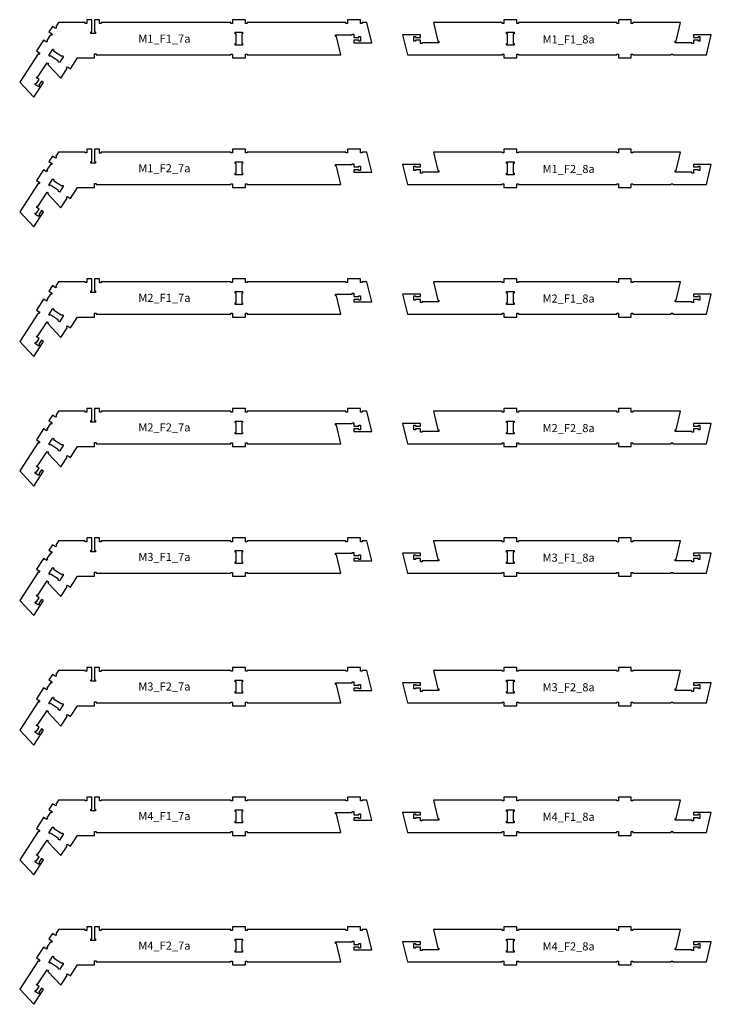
# Model space of a CAD drawing. Header units: millimetres. Extents: x -30325 to 14169, y -12596 to 6470.
# Tile 16 of 27: x -4676 to -406, y -5303 to 777. Entities that reach past the tile are written whole.
import ezdxf

# ---------------------------------------------------------------- set-up
doc = ezdxf.new("R2010")
doc.units = ezdxf.units.MM
doc.header["$MEASUREMENT"] = 0
doc.layers.add('freeswerk_CODES', color=50, linetype='Continuous')

msp = doc.modelspace()

# ---------------------------------------------------------------- linework, layer by layer
for points in [[(-4503.2, 646.5), (-4508.6, 638.1), (-4527.9, 650.7), (-4571.5, 583.6), (-4552.2, 571), (-4557.7, 562.7), (-4561.9, 565.4), (-4675.8, 390.2), (-4588.2, 297.4), (-4528.2, 389.7), (-4540.8, 397.8), (-4557.1, 372.7), (-4552.9, 369.9), (-4558.4, 361.6), (-4581.9, 376.8), (-4576.4, 385.2), (-4572.2, 382.5), (-4555.9, 407.6), (-4572.6, 418.5), (-4567.2, 426.9), (-4563, 424.2), (-4506.5, 511.1), (-4498.2, 505.6), (-4501.4, 500.6), (-4420.9, 415.3), (-4382.2, 474.8), (-4386.4, 477.6), (-4380.9, 485.9), (-4361.7, 473.4), (-4317.9, 540.7), (-4213.1, 540.7), (-4213.1, 565.4), (-4203.1, 565.4), (-4203.1, 558.7), (-3372.1, 558.7), (-3372.1, 563.7), (-3362.1, 563.7), (-3362.1, 540.7), (-3282.1, 540.7), (-3282.1, 563.7), (-3272.1, 563.7), (-3272.1, 558.7), (-2692.1, 558.7), (-2719.7, 672.7), (-2725.7, 672.7), (-2725.7, 682.7), (-2622.1, 682.7), (-2622.1, 687.7), (-2612.1, 687.7), (-2612.1, 667.7), (-2582.1, 667.7), (-2582.1, 672.7), (-2572.1, 672.7), (-2572.1, 644.7), (-2582.1, 644.7), (-2582.1, 649.7), (-2612.1, 649.7), (-2612.1, 634.7), (-2502.1, 634.7), (-2532.1, 758.7), (-2562.1, 758.7), (-2562.1, 753.7), (-2572.1, 753.7), (-2572.1, 776.7), (-2652.1, 776.7), (-2652.1, 753.7), (-2662.1, 753.7), (-2662.1, 758.7), (-3272.1, 758.7), (-3272.1, 753.7), (-3282.1, 753.7), (-3282.1, 776.7), (-3362.1, 776.7), (-3362.1, 753.7), (-3372.1, 753.7), (-3372.1, 758.7), (-4172.1, 758.7), (-4172.1, 752.7), (-4182.1, 752.7), (-4182.1, 776.7), (-4213.1, 776.7), (-4213.1, 701.7), (-4208.1, 701.7), (-4208.1, 691.7), (-4236.1, 691.7), (-4236.1, 701.7), (-4231.1, 701.7), (-4231.1, 776.7), (-4262.1, 776.7), (-4262.1, 753.7), (-4272.1, 753.7), (-4272.1, 758.7), (-4436.2, 758.7), (-4452.9, 733.1), (-4448.7, 730.3), (-4454.1, 722), (-4473.4, 734.5), (-4495.2, 701), (-4475.9, 688.4), (-4481.4, 680), (-4485.6, 682.8), (-4507.4, 649.2)], [(-643.8, 563.7), (-643.8, 558.7), (-435.5, 558.7), (-405.5, 682.7), (-515.5, 682.7), (-515.5, 667.7), (-485.5, 667.7), (-485.5, 672.7), (-475.5, 672.7), (-475.5, 644.7), (-485.5, 644.7), (-485.5, 649.7), (-515.5, 649.7), (-515.5, 629.7), (-525.5, 629.7), (-525.5, 634.7), (-629, 634.7), (-629, 644.7), (-623.1, 644.7), (-595.5, 758.7), (-889.5, 758.7), (-889.5, 753.7), (-899.5, 753.7), (-899.5, 776.7), (-979.5, 776.7), (-979.5, 753.7), (-989.5, 753.7), (-989.5, 758.7), (-1596.5, 758.7), (-1596.5, 753.7), (-1606.5, 753.7), (-1606.5, 776.7), (-1686.5, 776.7), (-1686.5, 753.7), (-1696.5, 753.7), (-1696.5, 758.7), (-2121.4, 758.7), (-2093.8, 644.7), (-2087.8, 644.7), (-2087.8, 634.7), (-2191.4, 634.7), (-2191.4, 629.7), (-2201.4, 629.7), (-2201.4, 649.7), (-2231.4, 649.7), (-2231.4, 644.7), (-2241.4, 644.7), (-2241.4, 672.7), (-2231.4, 672.7), (-2231.4, 667.7), (-2201.4, 667.7), (-2201.4, 682.7), (-2311.4, 682.7), (-2281.4, 558.7), (-1696.5, 558.7), (-1696.5, 563.7), (-1686.5, 563.7), (-1686.5, 540.7), (-1606.5, 540.7), (-1606.5, 563.7), (-1596.5, 563.7), (-1596.5, 558.7), (-989.5, 558.7), (-989.5, 563.7), (-979.5, 563.7), (-979.5, 540.7), (-899.5, 540.7), (-899.5, 563.7), (-889.5, 563.7), (-889.5, 558.7), (-653.8, 558.7), (-653.8, 563.7)], [(-3299.1, 698.7), (-3299.1, 688.7), (-3304.1, 688.7), (-3304.1, 628.7), (-3299.1, 628.7), (-3299.1, 618.7), (-3345.1, 618.7), (-3345.1, 628.7), (-3340.1, 628.7), (-3340.1, 688.7), (-3345.1, 688.7), (-3345.1, 698.7)], [(-1623.5, 688.7), (-1628.5, 688.7), (-1628.5, 628.7), (-1623.5, 628.7), (-1623.5, 618.7), (-1669.5, 618.7), (-1669.5, 628.7), (-1664.5, 628.7), (-1664.5, 688.7), (-1669.5, 688.7), (-1669.5, 698.7), (-1623.5, 698.7)], [(-4488.5, 549.9), (-4496.8, 555.3), (-4471.8, 593.9), (-4463.4, 588.4), (-4466.1, 584.3), (-4415.8, 551.6), (-4413.1, 555.7), (-4404.7, 550.3), (-4429.8, 511.7), (-4438.2, 517.2), (-4435.4, 521.4), (-4485.7, 554.1)], [(-4503.2, -153.5), (-4508.6, -161.9), (-4527.9, -149.3), (-4571.5, -216.4), (-4552.2, -229), (-4557.7, -237.3), (-4561.9, -234.6), (-4675.8, -409.8), (-4588.2, -502.6), (-4528.2, -410.3), (-4540.8, -402.2), (-4557.1, -427.3), (-4552.9, -430.1), (-4558.4, -438.4), (-4581.9, -423.2), (-4576.4, -414.8), (-4572.2, -417.5), (-4555.9, -392.4), (-4572.6, -381.5), (-4567.2, -373.1), (-4563, -375.8), (-4506.5, -288.9), (-4498.2, -294.4), (-4501.4, -299.4), (-4420.9, -384.7), (-4382.2, -325.2), (-4386.4, -322.4), (-4380.9, -314.1), (-4361.7, -326.6), (-4317.9, -259.3), (-4213.1, -259.3), (-4213.1, -234.6), (-4203.1, -234.6), (-4203.1, -241.3), (-3372.1, -241.3), (-3372.1, -236.3), (-3362.1, -236.3), (-3362.1, -259.3), (-3282.1, -259.3), (-3282.1, -236.3), (-3272.1, -236.3), (-3272.1, -241.3), (-2692.1, -241.3), (-2719.7, -127.3), (-2725.7, -127.3), (-2725.7, -117.3), (-2622.1, -117.3), (-2622.1, -112.3), (-2612.1, -112.3), (-2612.1, -132.3), (-2582.1, -132.3), (-2582.1, -127.3), (-2572.1, -127.3), (-2572.1, -155.3), (-2582.1, -155.3), (-2582.1, -150.3), (-2612.1, -150.3), (-2612.1, -165.3), (-2502.1, -165.3), (-2532.1, -41.3), (-2562.1, -41.3), (-2562.1, -46.3), (-2572.1, -46.3), (-2572.1, -23.3), (-2652.1, -23.3), (-2652.1, -46.3), (-2662.1, -46.3), (-2662.1, -41.3), (-3272.1, -41.3), (-3272.1, -46.3), (-3282.1, -46.3), (-3282.1, -23.3), (-3362.1, -23.3), (-3362.1, -46.3), (-3372.1, -46.3), (-3372.1, -41.3), (-4172.1, -41.3), (-4172.1, -47.3), (-4182.1, -47.3), (-4182.1, -23.3), (-4213.1, -23.3), (-4213.1, -98.3), (-4208.1, -98.3), (-4208.1, -108.3), (-4236.1, -108.3), (-4236.1, -98.3), (-4231.1, -98.3), (-4231.1, -23.3), (-4262.1, -23.3), (-4262.1, -46.3), (-4272.1, -46.3), (-4272.1, -41.3), (-4436.2, -41.3), (-4452.9, -66.9), (-4448.7, -69.7), (-4454.1, -78), (-4473.4, -65.5), (-4495.2, -99), (-4475.9, -111.6), (-4481.4, -120), (-4485.6, -117.2), (-4507.4, -150.8)], [(-643.8, -236.3), (-643.8, -241.3), (-435.5, -241.3), (-405.5, -117.3), (-515.5, -117.3), (-515.5, -132.3), (-485.5, -132.3), (-485.5, -127.3), (-475.5, -127.3), (-475.5, -155.3), (-485.5, -155.3), (-485.5, -150.3), (-515.5, -150.3), (-515.5, -170.3), (-525.5, -170.3), (-525.5, -165.3), (-629, -165.3), (-629, -155.3), (-623.1, -155.3), (-595.5, -41.3), (-889.5, -41.3), (-889.5, -46.3), (-899.5, -46.3), (-899.5, -23.3), (-979.5, -23.3), (-979.5, -46.3), (-989.5, -46.3), (-989.5, -41.3), (-1596.5, -41.3), (-1596.5, -46.3), (-1606.5, -46.3), (-1606.5, -23.3), (-1686.5, -23.3), (-1686.5, -46.3), (-1696.5, -46.3), (-1696.5, -41.3), (-2121.4, -41.3), (-2093.8, -155.3), (-2087.8, -155.3), (-2087.8, -165.3), (-2191.4, -165.3), (-2191.4, -170.3), (-2201.4, -170.3), (-2201.4, -150.3), (-2231.4, -150.3), (-2231.4, -155.3), (-2241.4, -155.3), (-2241.4, -127.3), (-2231.4, -127.3), (-2231.4, -132.3), (-2201.4, -132.3), (-2201.4, -117.3), (-2311.4, -117.3), (-2281.4, -241.3), (-1696.5, -241.3), (-1696.5, -236.3), (-1686.5, -236.3), (-1686.5, -259.3), (-1606.5, -259.3), (-1606.5, -236.3), (-1596.5, -236.3), (-1596.5, -241.3), (-989.5, -241.3), (-989.5, -236.3), (-979.5, -236.3), (-979.5, -259.3), (-899.5, -259.3), (-899.5, -236.3), (-889.5, -236.3), (-889.5, -241.3), (-653.8, -241.3), (-653.8, -236.3)], [(-3299.1, -101.3), (-3299.1, -111.3), (-3304.1, -111.3), (-3304.1, -171.3), (-3299.1, -171.3), (-3299.1, -181.3), (-3345.1, -181.3), (-3345.1, -171.3), (-3340.1, -171.3), (-3340.1, -111.3), (-3345.1, -111.3), (-3345.1, -101.3)], [(-1623.5, -111.3), (-1628.5, -111.3), (-1628.5, -171.3), (-1623.5, -171.3), (-1623.5, -181.3), (-1669.5, -181.3), (-1669.5, -171.3), (-1664.5, -171.3), (-1664.5, -111.3), (-1669.5, -111.3), (-1669.5, -101.3), (-1623.5, -101.3)], [(-4488.5, -250.1), (-4496.8, -244.7), (-4471.8, -206.1), (-4463.4, -211.6), (-4466.1, -215.7), (-4415.8, -248.4), (-4413.1, -244.3), (-4404.7, -249.7), (-4429.8, -288.3), (-4438.2, -282.8), (-4435.4, -278.6), (-4485.7, -245.9)], [(-4503.2, -953.5), (-4508.6, -961.9), (-4527.9, -949.3), (-4571.5, -1016.4), (-4552.2, -1029), (-4557.7, -1037.3), (-4561.9, -1034.6), (-4675.8, -1209.8), (-4588.2, -1302.6), (-4528.2, -1210.3), (-4540.8, -1202.2), (-4557.1, -1227.3), (-4552.9, -1230.1), (-4558.4, -1238.4), (-4581.9, -1223.2), (-4576.4, -1214.8), (-4572.2, -1217.5), (-4555.9, -1192.4), (-4572.6, -1181.5), (-4567.2, -1173.1), (-4563, -1175.8), (-4506.5, -1088.9), (-4498.2, -1094.4), (-4501.4, -1099.4), (-4420.9, -1184.7), (-4382.2, -1125.2), (-4386.4, -1122.4), (-4380.9, -1114.1), (-4361.7, -1126.6), (-4317.9, -1059.3), (-4213.1, -1059.3), (-4213.1, -1034.6), (-4203.1, -1034.6), (-4203.1, -1041.3), (-3372.1, -1041.3), (-3372.1, -1036.3), (-3362.1, -1036.3), (-3362.1, -1059.3), (-3282.1, -1059.3), (-3282.1, -1036.3), (-3272.1, -1036.3), (-3272.1, -1041.3), (-2692.1, -1041.3), (-2719.7, -927.3), (-2725.7, -927.3), (-2725.7, -917.3), (-2622.1, -917.3), (-2622.1, -912.3), (-2612.1, -912.3), (-2612.1, -932.3), (-2582.1, -932.3), (-2582.1, -927.3), (-2572.1, -927.3), (-2572.1, -955.3), (-2582.1, -955.3), (-2582.1, -950.3), (-2612.1, -950.3), (-2612.1, -965.3), (-2502.1, -965.3), (-2532.1, -841.3), (-2562.1, -841.3), (-2562.1, -846.3), (-2572.1, -846.3), (-2572.1, -823.3), (-2652.1, -823.3), (-2652.1, -846.3), (-2662.1, -846.3), (-2662.1, -841.3), (-3272.1, -841.3), (-3272.1, -846.3), (-3282.1, -846.3), (-3282.1, -823.3), (-3362.1, -823.3), (-3362.1, -846.3), (-3372.1, -846.3), (-3372.1, -841.3), (-4172.1, -841.3), (-4172.1, -847.3), (-4182.1, -847.3), (-4182.1, -823.3), (-4213.1, -823.3), (-4213.1, -898.3), (-4208.1, -898.3), (-4208.1, -908.3), (-4236.1, -908.3), (-4236.1, -898.3), (-4231.1, -898.3), (-4231.1, -823.3), (-4262.1, -823.3), (-4262.1, -846.3), (-4272.1, -846.3), (-4272.1, -841.3), (-4436.2, -841.3), (-4452.9, -866.9), (-4448.7, -869.7), (-4454.1, -878), (-4473.4, -865.5), (-4495.2, -899), (-4475.9, -911.6), (-4481.4, -920), (-4485.6, -917.2), (-4507.4, -950.8)], [(-643.8, -1036.3), (-643.8, -1041.3), (-435.5, -1041.3), (-405.5, -917.3), (-515.5, -917.3), (-515.5, -932.3), (-485.5, -932.3), (-485.5, -927.3), (-475.5, -927.3), (-475.5, -955.3), (-485.5, -955.3), (-485.5, -950.3), (-515.5, -950.3), (-515.5, -970.3), (-525.5, -970.3), (-525.5, -965.3), (-629, -965.3), (-629, -955.3), (-623.1, -955.3), (-595.5, -841.3), (-889.5, -841.3), (-889.5, -846.3), (-899.5, -846.3), (-899.5, -823.3), (-979.5, -823.3), (-979.5, -846.3), (-989.5, -846.3), (-989.5, -841.3), (-1596.5, -841.3), (-1596.5, -846.3), (-1606.5, -846.3), (-1606.5, -823.3), (-1686.5, -823.3), (-1686.5, -846.3), (-1696.5, -846.3), (-1696.5, -841.3), (-2121.4, -841.3), (-2093.8, -955.3), (-2087.8, -955.3), (-2087.8, -965.3), (-2191.4, -965.3), (-2191.4, -970.3), (-2201.4, -970.3), (-2201.4, -950.3), (-2231.4, -950.3), (-2231.4, -955.3), (-2241.4, -955.3), (-2241.4, -927.3), (-2231.4, -927.3), (-2231.4, -932.3), (-2201.4, -932.3), (-2201.4, -917.3), (-2311.4, -917.3), (-2281.4, -1041.3), (-1696.5, -1041.3), (-1696.5, -1036.3), (-1686.5, -1036.3), (-1686.5, -1059.3), (-1606.5, -1059.3), (-1606.5, -1036.3), (-1596.5, -1036.3), (-1596.5, -1041.3), (-989.5, -1041.3), (-989.5, -1036.3), (-979.5, -1036.3), (-979.5, -1059.3), (-899.5, -1059.3), (-899.5, -1036.3), (-889.5, -1036.3), (-889.5, -1041.3), (-653.8, -1041.3), (-653.8, -1036.3)], [(-3299.1, -901.3), (-3299.1, -911.3), (-3304.1, -911.3), (-3304.1, -971.3), (-3299.1, -971.3), (-3299.1, -981.3), (-3345.1, -981.3), (-3345.1, -971.3), (-3340.1, -971.3), (-3340.1, -911.3), (-3345.1, -911.3), (-3345.1, -901.3)], [(-1623.5, -911.3), (-1628.5, -911.3), (-1628.5, -971.3), (-1623.5, -971.3), (-1623.5, -981.3), (-1669.5, -981.3), (-1669.5, -971.3), (-1664.5, -971.3), (-1664.5, -911.3), (-1669.5, -911.3), (-1669.5, -901.3), (-1623.5, -901.3)], [(-4488.5, -1050.1), (-4496.8, -1044.7), (-4471.8, -1006.1), (-4463.4, -1011.6), (-4466.1, -1015.7), (-4415.8, -1048.4), (-4413.1, -1044.3), (-4404.7, -1049.7), (-4429.8, -1088.3), (-4438.2, -1082.8), (-4435.4, -1078.6), (-4485.7, -1045.9)], [(-4503.2, -1753.5), (-4508.6, -1761.9), (-4527.9, -1749.3), (-4571.5, -1816.4), (-4552.2, -1829), (-4557.7, -1837.3), (-4561.9, -1834.6), (-4675.8, -2009.8), (-4588.2, -2102.6), (-4528.2, -2010.3), (-4540.8, -2002.2), (-4557.1, -2027.3), (-4552.9, -2030.1), (-4558.4, -2038.4), (-4581.9, -2023.2), (-4576.4, -2014.8), (-4572.2, -2017.5), (-4555.9, -1992.4), (-4572.6, -1981.5), (-4567.2, -1973.1), (-4563, -1975.8), (-4506.5, -1888.9), (-4498.2, -1894.4), (-4501.4, -1899.4), (-4420.9, -1984.7), (-4382.2, -1925.2), (-4386.4, -1922.4), (-4380.9, -1914.1), (-4361.7, -1926.6), (-4317.9, -1859.3), (-4213.1, -1859.3), (-4213.1, -1834.6), (-4203.1, -1834.6), (-4203.1, -1841.3), (-3372.1, -1841.3), (-3372.1, -1836.3), (-3362.1, -1836.3), (-3362.1, -1859.3), (-3282.1, -1859.3), (-3282.1, -1836.3), (-3272.1, -1836.3), (-3272.1, -1841.3), (-2692.1, -1841.3), (-2719.7, -1727.3), (-2725.7, -1727.3), (-2725.7, -1717.3), (-2622.1, -1717.3), (-2622.1, -1712.3), (-2612.1, -1712.3), (-2612.1, -1732.3), (-2582.1, -1732.3), (-2582.1, -1727.3), (-2572.1, -1727.3), (-2572.1, -1755.3), (-2582.1, -1755.3), (-2582.1, -1750.3), (-2612.1, -1750.3), (-2612.1, -1765.3), (-2502.1, -1765.3), (-2532.1, -1641.3), (-2562.1, -1641.3), (-2562.1, -1646.3), (-2572.1, -1646.3), (-2572.1, -1623.3), (-2652.1, -1623.3), (-2652.1, -1646.3), (-2662.1, -1646.3), (-2662.1, -1641.3), (-3272.1, -1641.3), (-3272.1, -1646.3), (-3282.1, -1646.3), (-3282.1, -1623.3), (-3362.1, -1623.3), (-3362.1, -1646.3), (-3372.1, -1646.3), (-3372.1, -1641.3), (-4172.1, -1641.3), (-4172.1, -1647.3), (-4182.1, -1647.3), (-4182.1, -1623.3), (-4213.1, -1623.3), (-4213.1, -1698.3), (-4208.1, -1698.3), (-4208.1, -1708.3), (-4236.1, -1708.3), (-4236.1, -1698.3), (-4231.1, -1698.3), (-4231.1, -1623.3), (-4262.1, -1623.3), (-4262.1, -1646.3), (-4272.1, -1646.3), (-4272.1, -1641.3), (-4436.2, -1641.3), (-4452.9, -1666.9), (-4448.7, -1669.7), (-4454.1, -1678), (-4473.4, -1665.5), (-4495.2, -1699), (-4475.9, -1711.6), (-4481.4, -1720), (-4485.6, -1717.2), (-4507.4, -1750.8)], [(-643.8, -1836.3), (-643.8, -1841.3), (-435.5, -1841.3), (-405.5, -1717.3), (-515.5, -1717.3), (-515.5, -1732.3), (-485.5, -1732.3), (-485.5, -1727.3), (-475.5, -1727.3), (-475.5, -1755.3), (-485.5, -1755.3), (-485.5, -1750.3), (-515.5, -1750.3), (-515.5, -1770.3), (-525.5, -1770.3), (-525.5, -1765.3), (-629, -1765.3), (-629, -1755.3), (-623.1, -1755.3), (-595.5, -1641.3), (-889.5, -1641.3), (-889.5, -1646.3), (-899.5, -1646.3), (-899.5, -1623.3), (-979.5, -1623.3), (-979.5, -1646.3), (-989.5, -1646.3), (-989.5, -1641.3), (-1596.5, -1641.3), (-1596.5, -1646.3), (-1606.5, -1646.3), (-1606.5, -1623.3), (-1686.5, -1623.3), (-1686.5, -1646.3), (-1696.5, -1646.3), (-1696.5, -1641.3), (-2121.4, -1641.3), (-2093.8, -1755.3), (-2087.8, -1755.3), (-2087.8, -1765.3), (-2191.4, -1765.3), (-2191.4, -1770.3), (-2201.4, -1770.3), (-2201.4, -1750.3), (-2231.4, -1750.3), (-2231.4, -1755.3), (-2241.4, -1755.3), (-2241.4, -1727.3), (-2231.4, -1727.3), (-2231.4, -1732.3), (-2201.4, -1732.3), (-2201.4, -1717.3), (-2311.4, -1717.3), (-2281.4, -1841.3), (-1696.5, -1841.3), (-1696.5, -1836.3), (-1686.5, -1836.3), (-1686.5, -1859.3), (-1606.5, -1859.3), (-1606.5, -1836.3), (-1596.5, -1836.3), (-1596.5, -1841.3), (-989.5, -1841.3), (-989.5, -1836.3), (-979.5, -1836.3), (-979.5, -1859.3), (-899.5, -1859.3), (-899.5, -1836.3), (-889.5, -1836.3), (-889.5, -1841.3), (-653.8, -1841.3), (-653.8, -1836.3)], [(-3299.1, -1701.3), (-3299.1, -1711.3), (-3304.1, -1711.3), (-3304.1, -1771.3), (-3299.1, -1771.3), (-3299.1, -1781.3), (-3345.1, -1781.3), (-3345.1, -1771.3), (-3340.1, -1771.3), (-3340.1, -1711.3), (-3345.1, -1711.3), (-3345.1, -1701.3)], [(-1623.5, -1711.3), (-1628.5, -1711.3), (-1628.5, -1771.3), (-1623.5, -1771.3), (-1623.5, -1781.3), (-1669.5, -1781.3), (-1669.5, -1771.3), (-1664.5, -1771.3), (-1664.5, -1711.3), (-1669.5, -1711.3), (-1669.5, -1701.3), (-1623.5, -1701.3)], [(-4488.5, -1850.1), (-4496.8, -1844.7), (-4471.8, -1806.1), (-4463.4, -1811.6), (-4466.1, -1815.7), (-4415.8, -1848.4), (-4413.1, -1844.3), (-4404.7, -1849.7), (-4429.8, -1888.3), (-4438.2, -1882.8), (-4435.4, -1878.6), (-4485.7, -1845.9)], [(-4503.2, -2553.5), (-4508.6, -2561.9), (-4527.9, -2549.3), (-4571.5, -2616.4), (-4552.2, -2629), (-4557.7, -2637.3), (-4561.9, -2634.6), (-4675.8, -2809.8), (-4588.2, -2902.6), (-4528.2, -2810.3), (-4540.8, -2802.2), (-4557.1, -2827.3), (-4552.9, -2830.1), (-4558.4, -2838.4), (-4581.9, -2823.2), (-4576.4, -2814.8), (-4572.2, -2817.5), (-4555.9, -2792.4), (-4572.6, -2781.5), (-4567.2, -2773.1), (-4563, -2775.8), (-4506.5, -2688.9), (-4498.2, -2694.4), (-4501.4, -2699.4), (-4420.9, -2784.7), (-4382.2, -2725.2), (-4386.4, -2722.4), (-4380.9, -2714.1), (-4361.7, -2726.6), (-4317.9, -2659.3), (-4213.1, -2659.3), (-4213.1, -2634.6), (-4203.1, -2634.6), (-4203.1, -2641.3), (-3372.1, -2641.3), (-3372.1, -2636.3), (-3362.1, -2636.3), (-3362.1, -2659.3), (-3282.1, -2659.3), (-3282.1, -2636.3), (-3272.1, -2636.3), (-3272.1, -2641.3), (-2692.1, -2641.3), (-2719.7, -2527.3), (-2725.7, -2527.3), (-2725.7, -2517.3), (-2622.1, -2517.3), (-2622.1, -2512.3), (-2612.1, -2512.3), (-2612.1, -2532.3), (-2582.1, -2532.3), (-2582.1, -2527.3), (-2572.1, -2527.3), (-2572.1, -2555.3), (-2582.1, -2555.3), (-2582.1, -2550.3), (-2612.1, -2550.3), (-2612.1, -2565.3), (-2502.1, -2565.3), (-2532.1, -2441.3), (-2562.1, -2441.3), (-2562.1, -2446.3), (-2572.1, -2446.3), (-2572.1, -2423.3), (-2652.1, -2423.3), (-2652.1, -2446.3), (-2662.1, -2446.3), (-2662.1, -2441.3), (-3272.1, -2441.3), (-3272.1, -2446.3), (-3282.1, -2446.3), (-3282.1, -2423.3), (-3362.1, -2423.3), (-3362.1, -2446.3), (-3372.1, -2446.3), (-3372.1, -2441.3), (-4172.1, -2441.3), (-4172.1, -2447.3), (-4182.1, -2447.3), (-4182.1, -2423.3), (-4213.1, -2423.3), (-4213.1, -2498.3), (-4208.1, -2498.3), (-4208.1, -2508.3), (-4236.1, -2508.3), (-4236.1, -2498.3), (-4231.1, -2498.3), (-4231.1, -2423.3), (-4262.1, -2423.3), (-4262.1, -2446.3), (-4272.1, -2446.3), (-4272.1, -2441.3), (-4436.2, -2441.3), (-4452.9, -2466.9), (-4448.7, -2469.7), (-4454.1, -2478), (-4473.4, -2465.5), (-4495.2, -2499), (-4475.9, -2511.6), (-4481.4, -2520), (-4485.6, -2517.2), (-4507.4, -2550.8)], [(-643.8, -2636.3), (-643.8, -2641.3), (-435.5, -2641.3), (-405.5, -2517.3), (-515.5, -2517.3), (-515.5, -2532.3), (-485.5, -2532.3), (-485.5, -2527.3), (-475.5, -2527.3), (-475.5, -2555.3), (-485.5, -2555.3), (-485.5, -2550.3), (-515.5, -2550.3), (-515.5, -2570.3), (-525.5, -2570.3), (-525.5, -2565.3), (-629, -2565.3), (-629, -2555.3), (-623.1, -2555.3), (-595.5, -2441.3), (-889.5, -2441.3), (-889.5, -2446.3), (-899.5, -2446.3), (-899.5, -2423.3), (-979.5, -2423.3), (-979.5, -2446.3), (-989.5, -2446.3), (-989.5, -2441.3), (-1596.5, -2441.3), (-1596.5, -2446.3), (-1606.5, -2446.3), (-1606.5, -2423.3), (-1686.5, -2423.3), (-1686.5, -2446.3), (-1696.5, -2446.3), (-1696.5, -2441.3), (-2121.4, -2441.3), (-2093.8, -2555.3), (-2087.8, -2555.3), (-2087.8, -2565.3), (-2191.4, -2565.3), (-2191.4, -2570.3), (-2201.4, -2570.3), (-2201.4, -2550.3), (-2231.4, -2550.3), (-2231.4, -2555.3), (-2241.4, -2555.3), (-2241.4, -2527.3), (-2231.4, -2527.3), (-2231.4, -2532.3), (-2201.4, -2532.3), (-2201.4, -2517.3), (-2311.4, -2517.3), (-2281.4, -2641.3), (-1696.5, -2641.3), (-1696.5, -2636.3), (-1686.5, -2636.3), (-1686.5, -2659.3), (-1606.5, -2659.3), (-1606.5, -2636.3), (-1596.5, -2636.3), (-1596.5, -2641.3), (-989.5, -2641.3), (-989.5, -2636.3), (-979.5, -2636.3), (-979.5, -2659.3), (-899.5, -2659.3), (-899.5, -2636.3), (-889.5, -2636.3), (-889.5, -2641.3), (-653.8, -2641.3), (-653.8, -2636.3)], [(-3299.1, -2501.3), (-3299.1, -2511.3), (-3304.1, -2511.3), (-3304.1, -2571.3), (-3299.1, -2571.3), (-3299.1, -2581.3), (-3345.1, -2581.3), (-3345.1, -2571.3), (-3340.1, -2571.3), (-3340.1, -2511.3), (-3345.1, -2511.3), (-3345.1, -2501.3)], [(-1623.5, -2511.3), (-1628.5, -2511.3), (-1628.5, -2571.3), (-1623.5, -2571.3), (-1623.5, -2581.3), (-1669.5, -2581.3), (-1669.5, -2571.3), (-1664.5, -2571.3), (-1664.5, -2511.3), (-1669.5, -2511.3), (-1669.5, -2501.3), (-1623.5, -2501.3)], [(-4488.5, -2650.1), (-4496.8, -2644.7), (-4471.8, -2606.1), (-4463.4, -2611.6), (-4466.1, -2615.7), (-4415.8, -2648.4), (-4413.1, -2644.3), (-4404.7, -2649.7), (-4429.8, -2688.3), (-4438.2, -2682.8), (-4435.4, -2678.6), (-4485.7, -2645.9)], [(-4503.2, -3353.5), (-4508.6, -3361.9), (-4527.9, -3349.3), (-4571.5, -3416.4), (-4552.2, -3429), (-4557.7, -3437.3), (-4561.9, -3434.6), (-4675.8, -3609.8), (-4588.2, -3702.6), (-4528.2, -3610.3), (-4540.8, -3602.2), (-4557.1, -3627.3), (-4552.9, -3630.1), (-4558.4, -3638.4), (-4581.9, -3623.2), (-4576.4, -3614.8), (-4572.2, -3617.5), (-4555.9, -3592.4), (-4572.6, -3581.5), (-4567.2, -3573.1), (-4563, -3575.8), (-4506.5, -3488.9), (-4498.2, -3494.4), (-4501.4, -3499.4), (-4420.9, -3584.7), (-4382.2, -3525.2), (-4386.4, -3522.4), (-4380.9, -3514.1), (-4361.7, -3526.6), (-4317.9, -3459.3), (-4213.1, -3459.3), (-4213.1, -3434.6), (-4203.1, -3434.6), (-4203.1, -3441.3), (-3372.1, -3441.3), (-3372.1, -3436.3), (-3362.1, -3436.3), (-3362.1, -3459.3), (-3282.1, -3459.3), (-3282.1, -3436.3), (-3272.1, -3436.3), (-3272.1, -3441.3), (-2692.1, -3441.3), (-2719.7, -3327.3), (-2725.7, -3327.3), (-2725.7, -3317.3), (-2622.1, -3317.3), (-2622.1, -3312.3), (-2612.1, -3312.3), (-2612.1, -3332.3), (-2582.1, -3332.3), (-2582.1, -3327.3), (-2572.1, -3327.3), (-2572.1, -3355.3), (-2582.1, -3355.3), (-2582.1, -3350.3), (-2612.1, -3350.3), (-2612.1, -3365.3), (-2502.1, -3365.3), (-2532.1, -3241.3), (-2562.1, -3241.3), (-2562.1, -3246.3), (-2572.1, -3246.3), (-2572.1, -3223.3), (-2652.1, -3223.3), (-2652.1, -3246.3), (-2662.1, -3246.3), (-2662.1, -3241.3), (-3272.1, -3241.3), (-3272.1, -3246.3), (-3282.1, -3246.3), (-3282.1, -3223.3), (-3362.1, -3223.3), (-3362.1, -3246.3), (-3372.1, -3246.3), (-3372.1, -3241.3), (-4172.1, -3241.3), (-4172.1, -3247.3), (-4182.1, -3247.3), (-4182.1, -3223.3), (-4213.1, -3223.3), (-4213.1, -3298.3), (-4208.1, -3298.3), (-4208.1, -3308.3), (-4236.1, -3308.3), (-4236.1, -3298.3), (-4231.1, -3298.3), (-4231.1, -3223.3), (-4262.1, -3223.3), (-4262.1, -3246.3), (-4272.1, -3246.3), (-4272.1, -3241.3), (-4436.2, -3241.3), (-4452.9, -3266.9), (-4448.7, -3269.7), (-4454.1, -3278), (-4473.4, -3265.5), (-4495.2, -3299), (-4475.9, -3311.6), (-4481.4, -3320), (-4485.6, -3317.2), (-4507.4, -3350.8)], [(-643.8, -3436.3), (-643.8, -3441.3), (-435.5, -3441.3), (-405.5, -3317.3), (-515.5, -3317.3), (-515.5, -3332.3), (-485.5, -3332.3), (-485.5, -3327.3), (-475.5, -3327.3), (-475.5, -3355.3), (-485.5, -3355.3), (-485.5, -3350.3), (-515.5, -3350.3), (-515.5, -3370.3), (-525.5, -3370.3), (-525.5, -3365.3), (-629, -3365.3), (-629, -3355.3), (-623.1, -3355.3), (-595.5, -3241.3), (-889.5, -3241.3), (-889.5, -3246.3), (-899.5, -3246.3), (-899.5, -3223.3), (-979.5, -3223.3), (-979.5, -3246.3), (-989.5, -3246.3), (-989.5, -3241.3), (-1596.5, -3241.3), (-1596.5, -3246.3), (-1606.5, -3246.3), (-1606.5, -3223.3), (-1686.5, -3223.3), (-1686.5, -3246.3), (-1696.5, -3246.3), (-1696.5, -3241.3), (-2121.4, -3241.3), (-2093.8, -3355.3), (-2087.8, -3355.3), (-2087.8, -3365.3), (-2191.4, -3365.3), (-2191.4, -3370.3), (-2201.4, -3370.3), (-2201.4, -3350.3), (-2231.4, -3350.3), (-2231.4, -3355.3), (-2241.4, -3355.3), (-2241.4, -3327.3), (-2231.4, -3327.3), (-2231.4, -3332.3), (-2201.4, -3332.3), (-2201.4, -3317.3), (-2311.4, -3317.3), (-2281.4, -3441.3), (-1696.5, -3441.3), (-1696.5, -3436.3), (-1686.5, -3436.3), (-1686.5, -3459.3), (-1606.5, -3459.3), (-1606.5, -3436.3), (-1596.5, -3436.3), (-1596.5, -3441.3), (-989.5, -3441.3), (-989.5, -3436.3), (-979.5, -3436.3), (-979.5, -3459.3), (-899.5, -3459.3), (-899.5, -3436.3), (-889.5, -3436.3), (-889.5, -3441.3), (-653.8, -3441.3), (-653.8, -3436.3)], [(-3299.1, -3301.3), (-3299.1, -3311.3), (-3304.1, -3311.3), (-3304.1, -3371.3), (-3299.1, -3371.3), (-3299.1, -3381.3), (-3345.1, -3381.3), (-3345.1, -3371.3), (-3340.1, -3371.3), (-3340.1, -3311.3), (-3345.1, -3311.3), (-3345.1, -3301.3)], [(-1623.5, -3311.3), (-1628.5, -3311.3), (-1628.5, -3371.3), (-1623.5, -3371.3), (-1623.5, -3381.3), (-1669.5, -3381.3), (-1669.5, -3371.3), (-1664.5, -3371.3), (-1664.5, -3311.3), (-1669.5, -3311.3), (-1669.5, -3301.3), (-1623.5, -3301.3)], [(-4488.5, -3450.1), (-4496.8, -3444.7), (-4471.8, -3406.1), (-4463.4, -3411.6), (-4466.1, -3415.7), (-4415.8, -3448.4), (-4413.1, -3444.3), (-4404.7, -3449.7), (-4429.8, -3488.3), (-4438.2, -3482.8), (-4435.4, -3478.6), (-4485.7, -3445.9)], [(-4503.2, -4153.5), (-4508.6, -4161.9), (-4527.9, -4149.3), (-4571.5, -4216.4), (-4552.2, -4229), (-4557.7, -4237.3), (-4561.9, -4234.6), (-4675.8, -4409.8), (-4588.2, -4502.6), (-4528.2, -4410.3), (-4540.8, -4402.2), (-4557.1, -4427.3), (-4552.9, -4430.1), (-4558.4, -4438.4), (-4581.9, -4423.2), (-4576.4, -4414.8), (-4572.2, -4417.5), (-4555.9, -4392.4), (-4572.6, -4381.5), (-4567.2, -4373.1), (-4563, -4375.8), (-4506.5, -4288.9), (-4498.2, -4294.4), (-4501.4, -4299.4), (-4420.9, -4384.7), (-4382.2, -4325.2), (-4386.4, -4322.4), (-4380.9, -4314.1), (-4361.7, -4326.6), (-4317.9, -4259.3), (-4213.1, -4259.3), (-4213.1, -4234.6), (-4203.1, -4234.6), (-4203.1, -4241.3), (-3372.1, -4241.3), (-3372.1, -4236.3), (-3362.1, -4236.3), (-3362.1, -4259.3), (-3282.1, -4259.3), (-3282.1, -4236.3), (-3272.1, -4236.3), (-3272.1, -4241.3), (-2692.1, -4241.3), (-2719.7, -4127.3), (-2725.7, -4127.3), (-2725.7, -4117.3), (-2622.1, -4117.3), (-2622.1, -4112.3), (-2612.1, -4112.3), (-2612.1, -4132.3), (-2582.1, -4132.3), (-2582.1, -4127.3), (-2572.1, -4127.3), (-2572.1, -4155.3), (-2582.1, -4155.3), (-2582.1, -4150.3), (-2612.1, -4150.3), (-2612.1, -4165.3), (-2502.1, -4165.3), (-2532.1, -4041.3), (-2562.1, -4041.3), (-2562.1, -4046.3), (-2572.1, -4046.3), (-2572.1, -4023.3), (-2652.1, -4023.3), (-2652.1, -4046.3), (-2662.1, -4046.3), (-2662.1, -4041.3), (-3272.1, -4041.3), (-3272.1, -4046.3), (-3282.1, -4046.3), (-3282.1, -4023.3), (-3362.1, -4023.3), (-3362.1, -4046.3), (-3372.1, -4046.3), (-3372.1, -4041.3), (-4172.1, -4041.3), (-4172.1, -4047.3), (-4182.1, -4047.3), (-4182.1, -4023.3), (-4213.1, -4023.3), (-4213.1, -4098.3), (-4208.1, -4098.3), (-4208.1, -4108.3), (-4236.1, -4108.3), (-4236.1, -4098.3), (-4231.1, -4098.3), (-4231.1, -4023.3), (-4262.1, -4023.3), (-4262.1, -4046.3), (-4272.1, -4046.3), (-4272.1, -4041.3), (-4436.2, -4041.3), (-4452.9, -4066.9), (-4448.7, -4069.7), (-4454.1, -4078), (-4473.4, -4065.5), (-4495.2, -4099), (-4475.9, -4111.6), (-4481.4, -4120), (-4485.6, -4117.2), (-4507.4, -4150.8)], [(-643.8, -4236.3), (-643.8, -4241.3), (-435.5, -4241.3), (-405.5, -4117.3), (-515.5, -4117.3), (-515.5, -4132.3), (-485.5, -4132.3), (-485.5, -4127.3), (-475.5, -4127.3), (-475.5, -4155.3), (-485.5, -4155.3), (-485.5, -4150.3), (-515.5, -4150.3), (-515.5, -4170.3), (-525.5, -4170.3), (-525.5, -4165.3), (-629, -4165.3), (-629, -4155.3), (-623.1, -4155.3), (-595.5, -4041.3), (-889.5, -4041.3), (-889.5, -4046.3), (-899.5, -4046.3), (-899.5, -4023.3), (-979.5, -4023.3), (-979.5, -4046.3), (-989.5, -4046.3), (-989.5, -4041.3), (-1596.5, -4041.3), (-1596.5, -4046.3), (-1606.5, -4046.3), (-1606.5, -4023.3), (-1686.5, -4023.3), (-1686.5, -4046.3), (-1696.5, -4046.3), (-1696.5, -4041.3), (-2121.4, -4041.3), (-2093.8, -4155.3), (-2087.8, -4155.3), (-2087.8, -4165.3), (-2191.4, -4165.3), (-2191.4, -4170.3), (-2201.4, -4170.3), (-2201.4, -4150.3), (-2231.4, -4150.3), (-2231.4, -4155.3), (-2241.4, -4155.3), (-2241.4, -4127.3), (-2231.4, -4127.3), (-2231.4, -4132.3), (-2201.4, -4132.3), (-2201.4, -4117.3), (-2311.4, -4117.3), (-2281.4, -4241.3), (-1696.5, -4241.3), (-1696.5, -4236.3), (-1686.5, -4236.3), (-1686.5, -4259.3), (-1606.5, -4259.3), (-1606.5, -4236.3), (-1596.5, -4236.3), (-1596.5, -4241.3), (-989.5, -4241.3), (-989.5, -4236.3), (-979.5, -4236.3), (-979.5, -4259.3), (-899.5, -4259.3), (-899.5, -4236.3), (-889.5, -4236.3), (-889.5, -4241.3), (-653.8, -4241.3), (-653.8, -4236.3)], [(-3299.1, -4101.3), (-3299.1, -4111.3), (-3304.1, -4111.3), (-3304.1, -4171.3), (-3299.1, -4171.3), (-3299.1, -4181.3), (-3345.1, -4181.3), (-3345.1, -4171.3), (-3340.1, -4171.3), (-3340.1, -4111.3), (-3345.1, -4111.3), (-3345.1, -4101.3)], [(-1623.5, -4111.3), (-1628.5, -4111.3), (-1628.5, -4171.3), (-1623.5, -4171.3), (-1623.5, -4181.3), (-1669.5, -4181.3), (-1669.5, -4171.3), (-1664.5, -4171.3), (-1664.5, -4111.3), (-1669.5, -4111.3), (-1669.5, -4101.3), (-1623.5, -4101.3)], [(-4488.5, -4250.1), (-4496.8, -4244.7), (-4471.8, -4206.1), (-4463.4, -4211.6), (-4466.1, -4215.7), (-4415.8, -4248.4), (-4413.1, -4244.3), (-4404.7, -4249.7), (-4429.8, -4288.3), (-4438.2, -4282.8), (-4435.4, -4278.6), (-4485.7, -4245.9)], [(-4503.2, -4953.5), (-4508.6, -4961.9), (-4527.9, -4949.3), (-4571.5, -5016.4), (-4552.2, -5029), (-4557.7, -5037.3), (-4561.9, -5034.6), (-4675.8, -5209.8), (-4588.2, -5302.6), (-4528.2, -5210.3), (-4540.8, -5202.2), (-4557.1, -5227.3), (-4552.9, -5230.1), (-4558.4, -5238.4), (-4581.9, -5223.2), (-4576.4, -5214.8), (-4572.2, -5217.5), (-4555.9, -5192.4), (-4572.6, -5181.5), (-4567.2, -5173.1), (-4563, -5175.8), (-4506.5, -5088.9), (-4498.2, -5094.4), (-4501.4, -5099.4), (-4420.9, -5184.7), (-4382.2, -5125.2), (-4386.4, -5122.4), (-4380.9, -5114.1), (-4361.7, -5126.6), (-4317.9, -5059.3), (-4213.1, -5059.3), (-4213.1, -5034.6), (-4203.1, -5034.6), (-4203.1, -5041.3), (-3372.1, -5041.3), (-3372.1, -5036.3), (-3362.1, -5036.3), (-3362.1, -5059.3), (-3282.1, -5059.3), (-3282.1, -5036.3), (-3272.1, -5036.3), (-3272.1, -5041.3), (-2692.1, -5041.3), (-2719.7, -4927.3), (-2725.7, -4927.3), (-2725.7, -4917.3), (-2622.1, -4917.3), (-2622.1, -4912.3), (-2612.1, -4912.3), (-2612.1, -4932.3), (-2582.1, -4932.3), (-2582.1, -4927.3), (-2572.1, -4927.3), (-2572.1, -4955.3), (-2582.1, -4955.3), (-2582.1, -4950.3), (-2612.1, -4950.3), (-2612.1, -4965.3), (-2502.1, -4965.3), (-2532.1, -4841.3), (-2562.1, -4841.3), (-2562.1, -4846.3), (-2572.1, -4846.3), (-2572.1, -4823.3), (-2652.1, -4823.3), (-2652.1, -4846.3), (-2662.1, -4846.3), (-2662.1, -4841.3), (-3272.1, -4841.3), (-3272.1, -4846.3), (-3282.1, -4846.3), (-3282.1, -4823.3), (-3362.1, -4823.3), (-3362.1, -4846.3), (-3372.1, -4846.3), (-3372.1, -4841.3), (-4172.1, -4841.3), (-4172.1, -4847.3), (-4182.1, -4847.3), (-4182.1, -4823.3), (-4213.1, -4823.3), (-4213.1, -4898.3), (-4208.1, -4898.3), (-4208.1, -4908.3), (-4236.1, -4908.3), (-4236.1, -4898.3), (-4231.1, -4898.3), (-4231.1, -4823.3), (-4262.1, -4823.3), (-4262.1, -4846.3), (-4272.1, -4846.3), (-4272.1, -4841.3), (-4436.2, -4841.3), (-4452.9, -4866.9), (-4448.7, -4869.7), (-4454.1, -4878), (-4473.4, -4865.5), (-4495.2, -4899), (-4475.9, -4911.6), (-4481.4, -4920), (-4485.6, -4917.2), (-4507.4, -4950.8)], [(-643.8, -5036.3), (-643.8, -5041.3), (-435.5, -5041.3), (-405.5, -4917.3), (-515.5, -4917.3), (-515.5, -4932.3), (-485.5, -4932.3), (-485.5, -4927.3), (-475.5, -4927.3), (-475.5, -4955.3), (-485.5, -4955.3), (-485.5, -4950.3), (-515.5, -4950.3), (-515.5, -4970.3), (-525.5, -4970.3), (-525.5, -4965.3), (-629, -4965.3), (-629, -4955.3), (-623.1, -4955.3), (-595.5, -4841.3), (-889.5, -4841.3), (-889.5, -4846.3), (-899.5, -4846.3), (-899.5, -4823.3), (-979.5, -4823.3), (-979.5, -4846.3), (-989.5, -4846.3), (-989.5, -4841.3), (-1596.5, -4841.3), (-1596.5, -4846.3), (-1606.5, -4846.3), (-1606.5, -4823.3), (-1686.5, -4823.3), (-1686.5, -4846.3), (-1696.5, -4846.3), (-1696.5, -4841.3), (-2121.4, -4841.3), (-2093.8, -4955.3), (-2087.8, -4955.3), (-2087.8, -4965.3), (-2191.4, -4965.3), (-2191.4, -4970.3), (-2201.4, -4970.3), (-2201.4, -4950.3), (-2231.4, -4950.3), (-2231.4, -4955.3), (-2241.4, -4955.3), (-2241.4, -4927.3), (-2231.4, -4927.3), (-2231.4, -4932.3), (-2201.4, -4932.3), (-2201.4, -4917.3), (-2311.4, -4917.3), (-2281.4, -5041.3), (-1696.5, -5041.3), (-1696.5, -5036.3), (-1686.5, -5036.3), (-1686.5, -5059.3), (-1606.5, -5059.3), (-1606.5, -5036.3), (-1596.5, -5036.3), (-1596.5, -5041.3), (-989.5, -5041.3), (-989.5, -5036.3), (-979.5, -5036.3), (-979.5, -5059.3), (-899.5, -5059.3), (-899.5, -5036.3), (-889.5, -5036.3), (-889.5, -5041.3), (-653.8, -5041.3), (-653.8, -5036.3)], [(-3299.1, -4901.3), (-3299.1, -4911.3), (-3304.1, -4911.3), (-3304.1, -4971.3), (-3299.1, -4971.3), (-3299.1, -4981.3), (-3345.1, -4981.3), (-3345.1, -4971.3), (-3340.1, -4971.3), (-3340.1, -4911.3), (-3345.1, -4911.3), (-3345.1, -4901.3)], [(-1623.5, -4911.3), (-1628.5, -4911.3), (-1628.5, -4971.3), (-1623.5, -4971.3), (-1623.5, -4981.3), (-1669.5, -4981.3), (-1669.5, -4971.3), (-1664.5, -4971.3), (-1664.5, -4911.3), (-1669.5, -4911.3), (-1669.5, -4901.3), (-1623.5, -4901.3)], [(-4488.5, -5050.1), (-4496.8, -5044.7), (-4471.8, -5006.1), (-4463.4, -5011.6), (-4466.1, -5015.7), (-4415.8, -5048.4), (-4413.1, -5044.3), (-4404.7, -5049.7), (-4429.8, -5088.3), (-4438.2, -5082.8), (-4435.4, -5078.6), (-4485.7, -5045.9)]]:
    msp.add_lwpolyline(points, close=True)

# ---------------------------------------------------------------- texts
at = {"layer": 'freeswerk_CODES', "char_height": 50, "attachment_point": 1}
for s, insert in [('{\\Fiso|c0;M1_F1_7a}', (-3943, 684.6)), ('{\\Fiso|c0;M1_F1_8a}', (-1447, 680)), ('{\\Fiso|c0;M1_F2_7a}', (-3943, -115.4)), ('{\\Fiso|c0;M1_F2_8a}', (-1447, -120)), ('{\\Fiso|c0;M2_F1_7a}', (-3943, -915.4)), ('{\\Fiso|c0;M2_F1_8a}', (-1447, -920)), ('{\\Fiso|c0;M2_F2_7a}', (-3943, -1715.4)), ('{\\Fiso|c0;M2_F2_8a}', (-1447, -1720)), ('{\\Fiso|c0;M3_F1_7a}', (-3943, -2515.4)), ('{\\Fiso|c0;M3_F1_8a}', (-1447, -2520)), ('{\\Fiso|c0;M3_F2_7a}', (-3943, -3315.4)), ('{\\Fiso|c0;M3_F2_8a}', (-1447, -3320)), ('{\\Fiso|c0;M4_F1_7a}', (-3943, -4115.4)), ('{\\Fiso|c0;M4_F1_8a}', (-1447, -4120)), ('{\\Fiso|c0;M4_F2_7a}', (-3943, -4915.4)), ('{\\Fiso|c0;M4_F2_8a}', (-1447, -4920))]:
    msp.add_mtext_dynamic_manual_height_columns(s, width=318.081, gutter_width=1456.3, heights=[0], dxfattribs=dict(at, insert=insert))

doc.saveas('drawing.dxf')
